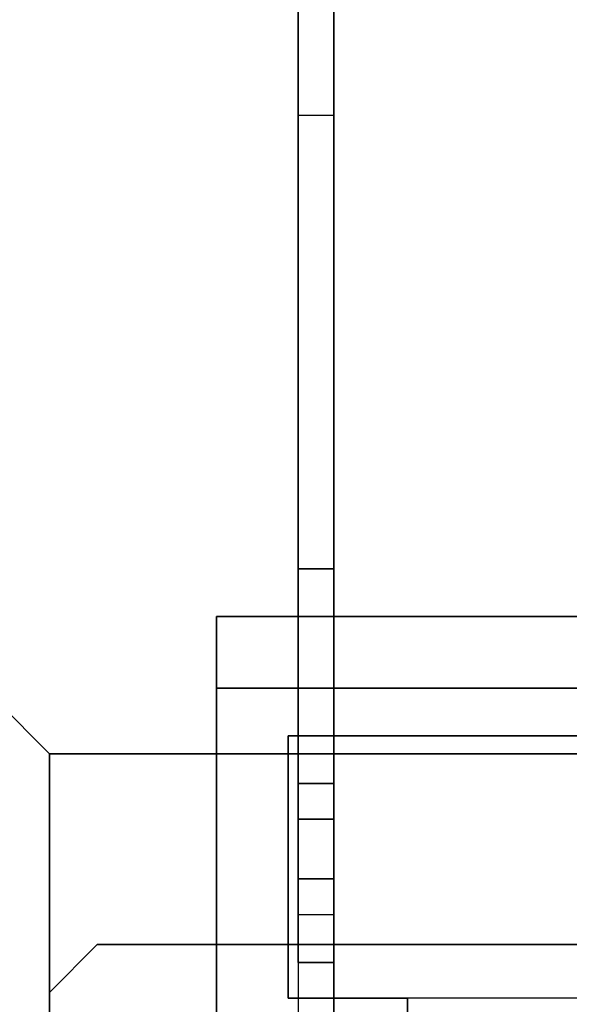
# Model space of a CAD drawing. Header units: millimetres. Extents: x 0 to 1524, y 0 to 1016.
# Tile 29 of 256: x 155.02 to 157.32, y 400.28 to 404.41. Entities that reach past the tile are written whole.
import ezdxf

# ---------------------------------------------------------------- set-up
doc = ezdxf.new("R2010")
doc.units = ezdxf.units.MM
doc.header["$LTSCALE"] = 83.82
doc.layers.get('0').update_dxf_attribs({"linetype": 'CONTINUOUS'})
doc.styles.get("Standard").update_dxf_attribs({"font": 'txt', "width": 0.8})
doc.dimstyles.new('DIMSTYLE_1', dxfattribs={"dimtxt": 15, "dimasz": 12, "dimexe": 0.18, "dimexo": 0.0625, "dimgap": 0.09, "dimtad": 1, "dimzin": 0, "dimdsep": 46, "dimtxsty": 'STANDARD', "dimblk": 'CLOSED', "dimblk1": 'CLOSED', "dimblk2": 'CLOSED', "dimcen": 0.09, "dimadec": 0, "dimazin": 0, "dimtp": 0.01, "dimtm": 0.01, "dimtfac": 1, "dimtofl": 0, "dimtmove": 0, "dimatfit": 3, "dimldrblk": 'CLOSED', "dimfxl": 1, "dimtolj": 1, "dimtzin": 0, "dimarcsym": 0})

# ---------------------------------------------------------------- blocks, each defined once
blk = doc.blocks.new('_CLOSED')
at = {"color": 0, "linetype": 'BYBLOCK'}
for p, q in [((0, 0), (-1, 0.20833)), ((-1, 0.20833), (-1, -0.20833)), ((-1, -0.20833), (0, 0)), ((-1, 0), (0, 0))]:
    blk.add_line(p, q, dxfattribs=at)
blk = doc.blocks.new('*D4')
at = {"color": 2, "linetype": 'CONTINUOUS'}
for p, q in [((230.4937, 451.2067), (62.2275, 451.2067)), ((63.2275, 451.2067), (63.2275, 415.0317)), ((63.2275, 378.8567), (63.2275, 415.0317)), ((168.9687, 378.8567), (62.2275, 378.8567))]:
    blk.add_line(p, q, dxfattribs=at)
at = {"color": 2, "linetype": 'CONTINUOUS', "xscale": 12, "yscale": 12, "zscale": 12}
for p, rotation in [((63.2275, 451.2067), 90), ((63.2275, 378.8567), 270)]:
    blk.add_blockref('_CLOSED', p, dxfattribs=dict(at, rotation=rotation))

msp = doc.modelspace()

# ---------------------------------------------------------------- linework, layer by layer
at = {"color": 6, "linetype": 'CONTINUOUS'}
for p, q in [((156.1851, 413.0067), (156.1851, 402.1067)), ((156.1851, 402.1067), (156.1851, 413.0067)), ((156.3351, 402.1067), (156.3351, 413.0067)), ((156.3351, 413.0067), (156.3351, 402.1067)), ((156.1851, 408.3067), (156.1851, 401.0567)), ((156.1851, 408.3067), (156.1851, 401.0567)), ((156.3351, 401.0567), (156.3351, 408.3067)), ((156.3351, 408.3067), (156.3351, 401.0567)), ((156.1851, 407.8067), (156.1851, 404.0067)), ((156.1851, 407.8067), (156.1851, 404.0067)), ((156.1851, 407.8067), (156.1851, 404.0067)), ((156.1851, 407.8067), (156.1851, 404.0067)), ((156.3351, 407.8067), (156.3351, 404.0067)), ((156.3351, 404.0067), (156.3351, 407.8067)), ((156.3351, 404.0067), (156.3351, 407.8067)), ((156.3351, 407.8067), (156.3351, 404.0067)), ((156.1851, 405.2067), (156.1851, 401.2067)), ((156.1851, 405.2067), (156.1851, 401.2067)), ((156.1851, 405.2067), (156.1851, 402.1067)), ((156.1851, 405.2067), (156.1851, 402.1067)), ((156.3351, 405.2067), (156.3351, 401.2067)), ((156.3351, 401.2067), (156.3351, 405.2067)), ((156.3351, 405.2067), (156.3351, 402.1067)), ((156.3351, 402.1067), (156.3351, 405.2067)), ((156.1851, 404.0067), (156.3351, 404.0067)), ((156.1851, 404.0067), (156.3351, 404.0067)), ((156.1851, 404.0067), (156.3351, 404.0067)), ((156.1851, 404.0067), (156.3351, 404.0067)), ((155.1437, 401.3317), (153.6437, 402.8317)), ((153.6437, 402.8317), (155.1437, 401.3317)), ((155.1437, 401.3317), (153.6437, 402.8317)), ((153.6437, 402.8317), (155.1437, 401.3317)), ((155.1437, 401.3317), (153.6437, 402.8317)), ((153.6437, 402.8317), (155.1437, 401.3317)), ((155.1437, 401.3317), (153.6437, 402.8317)), ((153.6437, 402.8317), (155.1437, 401.3317)), ((156.1851, 400.4567), (156.1851, 402.1067)), ((156.3351, 402.1067), (156.1851, 402.1067)), ((156.1851, 402.1067), (156.3351, 402.1067)), ((156.3351, 402.1067), (156.1851, 402.1067)), ((156.1851, 402.1067), (156.3351, 402.1067)), ((156.1851, 400.4567), (156.1851, 402.1067)), ((156.3351, 402.1067), (156.1851, 402.1067)), ((156.1851, 402.1067), (156.3351, 402.1067)), ((156.3351, 400.4567), (156.3351, 402.1067)), ((156.3351, 402.1067), (156.3351, 400.4567)), ((159.5437, 401.9067), (155.8437, 401.9067)), ((155.8437, 401.9067), (159.5437, 401.9067)), ((159.5437, 401.9067), (155.8437, 401.9067)), ((155.8437, 401.9067), (159.5437, 401.9067)), ((159.5437, 401.9067), (155.8437, 401.9067)), ((155.8437, 401.9067), (159.5437, 401.9067)), ((159.5437, 401.9067), (155.8437, 401.9067)), ((155.8437, 401.9067), (159.5437, 401.9067)), ((155.8437, 401.6067), (159.5437, 401.6067)), ((159.5437, 401.6067), (155.8437, 401.6067)), ((155.8437, 401.6067), (159.5437, 401.6067)), ((159.5437, 401.6067), (155.8437, 401.6067)), ((155.8437, 401.6067), (159.5437, 401.6067)), ((159.5437, 401.6067), (155.8437, 401.6067)), ((155.8437, 401.6067), (159.5437, 401.6067)), ((159.5437, 401.6067), (155.8437, 401.6067)), ((155.1437, 401.3317), (155.1437, 400.3317)), ((155.1437, 400.3317), (155.1437, 401.3317)), ((155.1437, 401.3317), (158.0437, 401.3317)), ((155.1437, 401.3317), (158.0437, 401.3317)), ((155.1437, 401.3317), (155.1437, 400.3317)), ((155.1437, 400.3317), (155.1437, 401.3317)), ((155.1437, 401.3317), (158.0437, 401.3317)), ((155.1437, 401.3317), (158.0437, 401.3317)), ((155.1437, 401.3317), (155.1437, 400.3317)), ((155.1437, 400.3317), (155.1437, 401.3317)), ((155.1437, 401.3317), (158.0437, 401.3317)), ((155.1437, 401.3317), (158.0437, 401.3317)), ((155.1437, 401.3317), (155.1437, 400.3317)), ((155.1437, 400.3317), (155.1437, 401.3317)), ((155.1437, 401.3317), (158.0437, 401.3317)), ((155.1437, 401.3317), (158.0437, 401.3317)), ((156.1851, 400.8067), (156.1851, 401.2067)), ((156.1851, 401.2067), (156.1851, 400.8067)), ((156.3351, 401.2067), (156.1851, 401.2067)), ((156.1851, 401.2067), (156.3351, 401.2067)), ((156.3351, 401.2067), (156.3351, 400.8067)), ((156.3351, 400.8067), (156.3351, 401.2067)), ((156.1851, 401.0567), (156.1851, 400.6567)), ((156.1851, 400.6567), (156.1851, 401.0567)), ((156.1851, 401.0567), (156.3351, 401.0567)), ((156.3351, 401.0567), (156.1851, 401.0567)), ((156.3351, 400.6567), (156.3351, 401.0567)), ((156.3351, 401.0567), (156.3351, 400.6567)), ((156.3351, 400.8067), (156.1851, 400.8067)), ((156.3351, 400.8067), (156.1851, 400.8067)), ((156.1851, 400.8067), (156.1851, 398.7567)), ((156.1851, 400.8067), (156.1851, 398.7567)), ((156.3351, 400.8067), (156.1851, 400.8067)), ((156.1851, 400.8067), (156.3351, 400.8067)), ((156.3351, 400.8067), (156.3351, 398.7067)), ((156.3351, 398.7067), (156.3351, 400.8067)), ((156.1851, 400.6567), (156.1851, 398.7567)), ((156.3351, 400.6567), (156.1851, 400.6567)), ((156.3351, 400.6567), (156.1851, 400.6567)), ((156.1851, 400.6567), (156.1851, 398.7567)), ((156.3351, 398.7067), (156.3351, 400.6567)), ((156.3351, 398.7067), (156.3351, 400.6567)), ((155.1437, 400.3317), (155.3437, 400.5317)), ((155.3437, 400.5317), (155.1437, 400.3317)), ((155.1437, 400.3317), (155.3437, 400.5317)), ((155.3437, 400.5317), (155.1437, 400.3317)), ((155.1437, 400.3317), (155.3437, 400.5317)), ((155.3437, 400.5317), (155.1437, 400.3317)), ((155.1437, 400.3317), (155.3437, 400.5317)), ((155.3437, 400.5317), (155.1437, 400.3317)), ((156.3351, 400.4567), (156.1851, 400.4567)), ((156.1851, 400.4567), (156.1851, 398.7567)), ((156.1851, 400.4567), (156.1851, 398.7567)), ((156.1851, 400.4567), (156.3351, 400.4567)), ((156.3351, 400.4567), (156.1851, 400.4567)), ((156.1851, 400.4567), (156.3351, 400.4567)), ((156.3351, 398.7067), (156.3351, 400.4567)), ((156.3351, 400.4567), (156.3351, 398.7067)), ((155.1437, 400.3317), (155.1437, 400.0567)), ((155.1437, 400.0567), (155.1437, 400.3317)), ((155.1437, 400.3317), (155.1437, 400.0567)), ((155.1437, 400.0567), (155.1437, 400.3317)), ((155.1437, 400.3317), (155.1437, 400.0567)), ((155.1437, 400.0567), (155.1437, 400.3317)), ((155.1437, 400.3317), (155.1437, 400.0567)), ((155.1437, 400.0567), (155.1437, 400.3317)), ((159.4437, 400.3067), (156.1437, 400.3067)), ((159.4437, 400.3067), (156.1437, 400.3067)), ((159.4437, 400.3067), (156.1437, 400.3067)), ((159.4437, 400.3067), (156.1437, 400.3067)), ((159.4437, 400.3067), (156.1437, 400.3067)), ((159.4437, 400.3067), (156.1437, 400.3067)), ((159.4437, 400.3067), (156.1437, 400.3067)), ((159.4437, 400.3067), (156.1437, 400.3067)), ((158.4937, 400.3067), (156.6437, 400.3067)), ((158.4937, 400.3067), (156.6437, 400.3067)), ((158.4937, 400.3067), (156.6437, 400.3067)), ((158.4937, 400.3067), (156.6437, 400.3067)), ((158.4937, 400.3067), (156.6437, 400.3067)), ((158.4937, 400.3067), (156.6437, 400.3067)), ((158.4937, 400.3067), (156.6437, 400.3067)), ((158.4937, 400.3067), (156.6437, 400.3067))]:
    msp.add_line(p, q, dxfattribs=at)
at = {"color": 7, "linetype": 'CONTINUOUS'}
for p, q in [((155.8437, 401.6067), (155.8437, 392.4067)), ((155.8437, 392.4067), (155.8437, 401.6067)), ((155.8437, 401.6067), (155.8437, 392.4067)), ((155.8437, 392.4067), (155.8437, 401.6067)), ((155.8437, 401.6067), (155.8437, 392.4067)), ((155.8437, 392.4067), (155.8437, 401.6067)), ((155.8437, 401.6067), (155.8437, 392.4067)), ((155.8437, 392.4067), (155.8437, 401.6067)), ((156.1437, 401.4067), (158.0437, 401.4067)), ((156.1437, 400.3067), (156.1437, 401.4067)), ((156.1437, 401.4067), (156.1437, 400.3067)), ((158.0437, 401.4067), (156.1437, 401.4067)), ((156.1437, 401.4067), (158.0437, 401.4067)), ((156.1437, 400.3067), (156.1437, 401.4067)), ((156.1437, 401.4067), (156.1437, 400.3067)), ((158.0437, 401.4067), (156.1437, 401.4067)), ((156.1437, 401.4067), (158.0437, 401.4067)), ((156.1437, 400.3067), (156.1437, 401.4067)), ((156.1437, 401.4067), (156.1437, 400.3067)), ((158.0437, 401.4067), (156.1437, 401.4067)), ((156.1437, 401.4067), (158.0437, 401.4067)), ((156.1437, 400.3067), (156.1437, 401.4067)), ((156.1437, 401.4067), (156.1437, 400.3067)), ((158.0437, 401.4067), (156.1437, 401.4067)), ((155.1437, 401.3317), (155.1437, 400.3317)), ((155.1437, 400.3317), (155.1437, 401.3317)), ((158.0437, 401.3317), (155.1437, 401.3317)), ((155.1437, 401.3317), (158.0437, 401.3317)), ((155.1437, 401.3317), (155.1437, 400.3317)), ((155.1437, 400.3317), (155.1437, 401.3317)), ((158.0437, 401.3317), (155.1437, 401.3317)), ((155.1437, 401.3317), (158.0437, 401.3317)), ((155.1437, 401.3317), (155.1437, 400.3317)), ((155.1437, 400.3317), (155.1437, 401.3317)), ((158.0437, 401.3317), (155.1437, 401.3317)), ((155.1437, 401.3317), (158.0437, 401.3317)), ((155.1437, 401.3317), (155.1437, 400.3317)), ((155.1437, 400.3317), (155.1437, 401.3317)), ((158.0437, 401.3317), (155.1437, 401.3317)), ((155.1437, 401.3317), (158.0437, 401.3317)), ((155.1437, 400.8067), (155.1437, 400.6567)), ((155.1437, 400.6567), (155.1437, 400.8067)), ((155.1437, 400.8067), (155.1437, 400.6567)), ((155.1437, 400.6567), (155.1437, 400.8067)), ((155.1437, 400.8067), (155.1437, 400.6567)), ((155.1437, 400.6567), (155.1437, 400.8067)), ((155.1437, 400.8067), (155.1437, 400.6567)), ((155.1437, 400.6567), (155.1437, 400.8067)), ((155.1437, 400.6567), (155.1437, 400.0567)), ((155.1437, 400.0567), (155.1437, 400.6567)), ((155.1437, 400.6567), (155.1437, 400.0567)), ((155.1437, 400.0567), (155.1437, 400.6567)), ((155.1437, 400.6567), (155.1437, 400.0567)), ((155.1437, 400.0567), (155.1437, 400.6567)), ((155.1437, 400.6567), (155.1437, 400.0567)), ((155.1437, 400.0567), (155.1437, 400.6567)), ((155.1437, 400.3317), (155.3437, 400.5317)), ((155.3437, 400.5317), (155.1437, 400.3317)), ((155.1437, 400.3317), (155.3437, 400.5317)), ((155.3437, 400.5317), (155.1437, 400.3317)), ((155.1437, 400.3317), (155.3437, 400.5317)), ((155.3437, 400.5317), (155.1437, 400.3317)), ((155.1437, 400.3317), (155.3437, 400.5317)), ((155.3437, 400.5317), (155.1437, 400.3317)), ((155.3437, 400.5317), (158.0437, 400.5317)), ((158.0437, 400.5317), (155.3437, 400.5317)), ((155.3437, 400.5317), (158.0437, 400.5317)), ((158.0437, 400.5317), (155.3437, 400.5317)), ((155.3437, 400.5317), (158.0437, 400.5317)), ((158.0437, 400.5317), (155.3437, 400.5317)), ((155.3437, 400.5317), (158.0437, 400.5317)), ((158.0437, 400.5317), (155.3437, 400.5317)), ((156.6437, 400.3067), (156.1437, 400.3067)), ((156.1437, 400.3067), (156.6437, 400.3067)), ((156.6437, 400.3067), (156.1437, 400.3067)), ((156.1437, 400.3067), (156.6437, 400.3067)), ((156.6437, 400.3067), (156.1437, 400.3067)), ((156.1437, 400.3067), (156.6437, 400.3067)), ((156.6437, 400.3067), (156.1437, 400.3067)), ((156.1437, 400.3067), (156.6437, 400.3067)), ((156.6437, 393.7067), (156.6437, 400.3067)), ((156.6437, 400.3067), (156.6437, 393.7067)), ((156.6437, 393.7067), (156.6437, 400.3067)), ((156.6437, 400.3067), (156.6437, 393.7067)), ((156.6437, 393.7067), (156.6437, 400.3067)), ((156.6437, 400.3067), (156.6437, 393.7067)), ((156.6437, 393.7067), (156.6437, 400.3067)), ((156.6437, 400.3067), (156.6437, 393.7067))]:
    msp.add_line(p, q, dxfattribs=at)
for points in [[(155.8437, 401.9067), (155.8437, 401.9009), (155.8437, 401.884), (155.8437, 401.8565), (155.8437, 401.8188), (155.8437, 401.7735), (155.8437, 401.7219), (155.8437, 401.666), (155.8437, 401.6067)], [(155.8437, 401.6067), (155.8437, 401.6649), (155.8437, 401.721), (155.8437, 401.7727), (155.8437, 401.8188), (155.8437, 401.8559), (155.8437, 401.8836), (155.8437, 401.9007), (155.8437, 401.9067)], [(155.8437, 401.9067), (155.8437, 401.9009), (155.8437, 401.884), (155.8437, 401.8565), (155.8437, 401.8188), (155.8437, 401.7735), (155.8437, 401.7219), (155.8437, 401.666), (155.8437, 401.6067)], [(155.8437, 401.6067), (155.8437, 401.6649), (155.8437, 401.721), (155.8437, 401.7727), (155.8437, 401.8188), (155.8437, 401.8559), (155.8437, 401.8836), (155.8437, 401.9007), (155.8437, 401.9067)], [(155.8437, 401.9067), (155.8437, 401.9009), (155.8437, 401.884), (155.8437, 401.8565), (155.8437, 401.8188), (155.8437, 401.7735), (155.8437, 401.7219), (155.8437, 401.666), (155.8437, 401.6067)], [(155.8437, 401.6067), (155.8437, 401.6649), (155.8437, 401.721), (155.8437, 401.7727), (155.8437, 401.8188), (155.8437, 401.8559), (155.8437, 401.8836), (155.8437, 401.9007), (155.8437, 401.9067)], [(155.8437, 401.9067), (155.8437, 401.9009), (155.8437, 401.884), (155.8437, 401.8565), (155.8437, 401.8188), (155.8437, 401.7735), (155.8437, 401.7219), (155.8437, 401.666), (155.8437, 401.6067)], [(155.8437, 401.6067), (155.8437, 401.6649), (155.8437, 401.721), (155.8437, 401.7727), (155.8437, 401.8188), (155.8437, 401.8559), (155.8437, 401.8836), (155.8437, 401.9007), (155.8437, 401.9067)]]:
    msp.add_lwpolyline(points, dxfattribs=at)

# ---------------------------------------------------------------- dimensions: what is measured, and where the dimension line sits
at = {"color": 2, "linetype": 'CONTINUOUS'}
dim = msp.add_linear_dim(base=(63.2275, 451.2067), p1=(168.9687, 378.8567), p2=(230.4937, 451.2067), angle=90, dimstyle='DIMSTYLE_1', dxfattribs=at)
dim.commit()
dim.dimension.update_dxf_attribs({"geometry": '*D4', "text_midpoint": (59.4775, 385.0317), "dimtype": 160})

doc.saveas('drawing.dxf')
